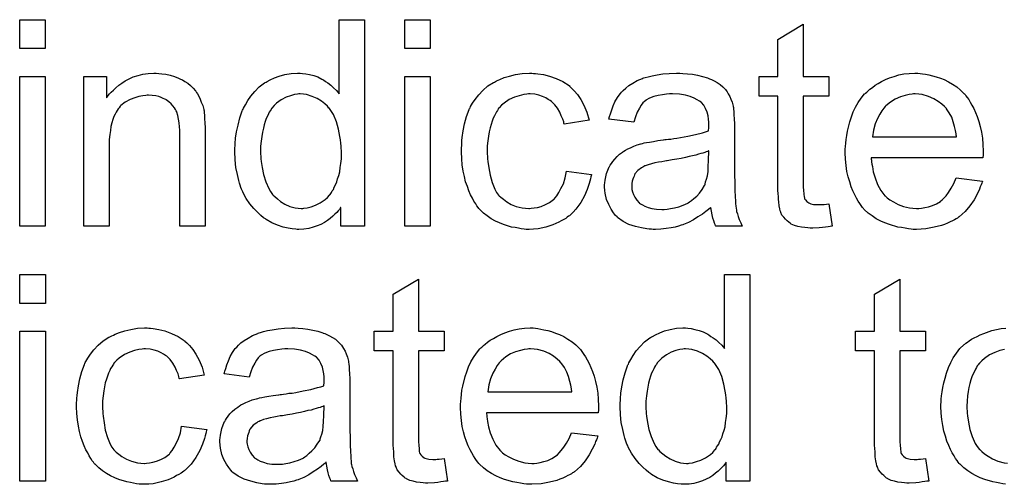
# Model space of a CAD drawing. Extents: x -1.7 to 9, y -2.8 to 5.2.
# Tile 109 of 227: x 4.685 to 5.067, y 0.867 to 1.047. Entities that reach past the tile are written whole.
import ezdxf

# ---------------------------------------------------------------- set-up
doc = ezdxf.new("R2010")
doc.units = 0
doc.layers.add('qfn32-50-23-b_document', color=1, linetype='CONTINUOUS')

msp = doc.modelspace()

# ---------------------------------------------------------------- linework, layer by layer
at = {"layer": 'qfn32-50-23-b_document', "color": 1}
for points in [[(4.695224, 1.035691), (4.685389, 1.035691), (4.685389, 1.046914), (4.695224, 1.046914), (4.695224, 1.035691)], [(4.819138, 0.96685), (4.809998, 0.96685), (4.809998, 0.974139), (4.809882, 0.974023), (4.809767, 0.973792), (4.80942, 0.973329), (4.808957, 0.972751), (4.808378, 0.972172), (4.807684, 0.971478), (4.806874, 0.970668), (4.805833, 0.969858), (4.804792, 0.969048), (4.803635, 0.968238), (4.802246, 0.967544), (4.800742, 0.966966), (4.799238, 0.966387), (4.797502, 0.965924), (4.795651, 0.965693), (4.793684, 0.965577), (4.79299, 0.965577), (4.792527, 0.965693), (4.791139, 0.965809), (4.789519, 0.96604), (4.787552, 0.966503), (4.785354, 0.967197), (4.783156, 0.968123), (4.780957, 0.969395), (4.780842, 0.969395), (4.780726, 0.969627), (4.780032, 0.97009), (4.77899, 0.971015), (4.777718, 0.972172), (4.776214, 0.973676), (4.77471, 0.975527), (4.773206, 0.97761), (4.771933, 0.98004), (4.771933, 0.980155), (4.771817, 0.980387), (4.771701, 0.980734), (4.77147, 0.981197), (4.771239, 0.981891), (4.770891, 0.982701), (4.77066, 0.983511), (4.770429, 0.984552), (4.76985, 0.986866), (4.769272, 0.989527), (4.768925, 0.992535), (4.768809, 0.995775), (4.768809, 0.995891), (4.768809, 0.996122), (4.768809, 0.996585), (4.768809, 0.997279), (4.768925, 0.997973), (4.768925, 0.998899), (4.769156, 1.000981), (4.769503, 1.003411), (4.770082, 1.006072), (4.770776, 1.008849), (4.771701, 1.01151), (4.771701, 1.011626), (4.771817, 1.011857), (4.772048, 1.012204), (4.77228, 1.012667), (4.772974, 1.01394), (4.7739, 1.01556), (4.775057, 1.017295), (4.776561, 1.019031), (4.778296, 1.020882), (4.780379, 1.022386), (4.780495, 1.022386), (4.78061, 1.022502), (4.780957, 1.022733), (4.78142, 1.022964), (4.782577, 1.023543), (4.784197, 1.024353), (4.786048, 1.025047), (4.788247, 1.025626), (4.790676, 1.026088), (4.793222, 1.026204), (4.794147, 1.026204), (4.795073, 1.026088), (4.796346, 1.025973), (4.79785, 1.025626), (4.799469, 1.025278), (4.801089, 1.0247), (4.802593, 1.02389), (4.802825, 1.023774), (4.803288, 1.023543), (4.803982, 1.022964), (4.804907, 1.022386), (4.806064, 1.021576), (4.807106, 1.020535), (4.808263, 1.019494), (4.809304, 1.018221), (4.809304, 1.046914), (4.819138, 1.046914), (4.819138, 0.96685)], [(4.844592, 1.035691), (4.834758, 1.035691), (4.834758, 1.046914), (4.844592, 1.046914), (4.844592, 1.035691)], [(4.989333, 1.024931), (4.999283, 1.024931), (4.999283, 1.017295), (4.989333, 1.017295), (4.989333, 0.983164), (4.989333, 0.982932), (4.989333, 0.98247), (4.989333, 0.981775), (4.989449, 0.980965), (4.989565, 0.979114), (4.98968, 0.978304), (4.989796, 0.977726), (4.989912, 0.977494), (4.990259, 0.977032), (4.990721, 0.976453), (4.991531, 0.975875), (4.991763, 0.975759), (4.992341, 0.975528), (4.993383, 0.975296), (4.994887, 0.97518), (4.996044, 0.97518), (4.996622, 0.975296), (4.997432, 0.975296), (4.998358, 0.975412), (4.999283, 0.975528), (5.000556, 0.96685), (5.000325, 0.96685), (4.999862, 0.966734), (4.999052, 0.966619), (4.998011, 0.966503), (4.996854, 0.966271), (4.995581, 0.966156), (4.993035, 0.96604), (4.99211, 0.96604), (4.991184, 0.966156), (4.990027, 0.966271), (4.988639, 0.966387), (4.987251, 0.966734), (4.985978, 0.967081), (4.984705, 0.96766), (4.984589, 0.967776), (4.984242, 0.968007), (4.983779, 0.968354), (4.983085, 0.968933), (4.982507, 0.969511), (4.981813, 0.970321), (4.981118, 0.971131), (4.980656, 0.972172), (4.980656, 0.972288), (4.980424, 0.972751), (4.980309, 0.973561), (4.980077, 0.974718), (4.979846, 0.976222), (4.97973, 0.977147), (4.97973, 0.978189), (4.979614, 0.979461), (4.979499, 0.980734), (4.979499, 0.982122), (4.979499, 0.983742), (4.979499, 1.017295), (4.972209, 1.017295), (4.972209, 1.024931), (4.979499, 1.024931), (4.979499, 1.039278), (4.989333, 1.045179), (4.989333, 1.024931)], [(4.695224, 0.96685), (4.685389, 0.96685), (4.685389, 1.024931), (4.695224, 1.024931), (4.695224, 0.96685)], [(4.739305, 1.026088), (4.740578, 1.025973), (4.742082, 1.025741), (4.743702, 1.025394), (4.745438, 1.024931), (4.747057, 1.024237), (4.747289, 1.024121), (4.747752, 1.02389), (4.748561, 1.023543), (4.749487, 1.022964), (4.750644, 1.02227), (4.751685, 1.021345), (4.752727, 1.020419), (4.753652, 1.019262), (4.753768, 1.019146), (4.753999, 1.018683), (4.754346, 1.018105), (4.754925, 1.017295), (4.755388, 1.016138), (4.75585, 1.014981), (4.756429, 1.013593), (4.756776, 1.012089), (4.756776, 1.011973), (4.756892, 1.01151), (4.757007, 1.010816), (4.757123, 1.00989), (4.757123, 1.008502), (4.757239, 1.006882), (4.757355, 1.004915), (4.757355, 1.002486), (4.757355, 0.96685), (4.74752, 0.96685), (4.74752, 1.002023), (4.74752, 1.002138), (4.74752, 1.002254), (4.74752, 1.003064), (4.74752, 1.004105), (4.747404, 1.005378), (4.747289, 1.006882), (4.747057, 1.008386), (4.74671, 1.009775), (4.746363, 1.011047), (4.746363, 1.011163), (4.746132, 1.01151), (4.745785, 1.012089), (4.745438, 1.012783), (4.744859, 1.013477), (4.744165, 1.014287), (4.743239, 1.015097), (4.742198, 1.015791), (4.742082, 1.015907), (4.741735, 1.016138), (4.741041, 1.01637), (4.740231, 1.016717), (4.739305, 1.017064), (4.738148, 1.017411), (4.73676, 1.017527), (4.735372, 1.017642), (4.734793, 1.017642), (4.73433, 1.017527), (4.733173, 1.017411), (4.731669, 1.017179), (4.730049, 1.016601), (4.728198, 1.015907), (4.726347, 1.014981), (4.724611, 1.013593), (4.72438, 1.013361), (4.723917, 1.012783), (4.72357, 1.01232), (4.723223, 1.011741), (4.72276, 1.011047), (4.722413, 1.010237), (4.72195, 1.009312), (4.721488, 1.008155), (4.721141, 1.006882), (4.720793, 1.005494), (4.720562, 1.00399), (4.720331, 1.00237), (4.720099, 1.000403), (4.720099, 0.998436), (4.720099, 0.96685), (4.710265, 0.96685), (4.710265, 1.024931), (4.719058, 1.024931), (4.719058, 1.016601), (4.719174, 1.016717), (4.719405, 1.017064), (4.719752, 1.017527), (4.720215, 1.018105), (4.720909, 1.018799), (4.721719, 1.019609), (4.722645, 1.020535), (4.723802, 1.02146), (4.724959, 1.02227), (4.726347, 1.023196), (4.727851, 1.024006), (4.729471, 1.0247), (4.731322, 1.025278), (4.733173, 1.025741), (4.735256, 1.026088), (4.737454, 1.026204), (4.73838, 1.026204), (4.739305, 1.026088)], [(4.844592, 0.96685), (4.834758, 0.96685), (4.834758, 1.024931), (4.844592, 1.024931), (4.844592, 0.96685)], [(4.88474, 1.026088), (4.885435, 1.026088), (4.88636, 1.025973), (4.888558, 1.025626), (4.890988, 1.025047), (4.893533, 1.024121), (4.896079, 1.022965), (4.898509, 1.021345), (4.898624, 1.021345), (4.89874, 1.021113), (4.899434, 1.020419), (4.900475, 1.019378), (4.901748, 1.017874), (4.903021, 1.016023), (4.904294, 1.013708), (4.905451, 1.011047), (4.906261, 1.007923), (4.896657, 1.006419), (4.896657, 1.006535), (4.896542, 1.006651), (4.896426, 1.007345), (4.896079, 1.008386), (4.8955, 1.009659), (4.894922, 1.011047), (4.893996, 1.012552), (4.892955, 1.01394), (4.891798, 1.015097), (4.891682, 1.015213), (4.89122, 1.01556), (4.89041, 1.016023), (4.889484, 1.016601), (4.888211, 1.017179), (4.886823, 1.017642), (4.885203, 1.017989), (4.883468, 1.018105), (4.882773, 1.018105), (4.882195, 1.017989), (4.880922, 1.017874), (4.879187, 1.017411), (4.877336, 1.016832), (4.875253, 1.015907), (4.873286, 1.014518), (4.87236, 1.013708), (4.871435, 1.012783), (4.871435, 1.012667), (4.871203, 1.012552), (4.870972, 1.012204), (4.870741, 1.011742), (4.870394, 1.011163), (4.869931, 1.010469), (4.869584, 1.009659), (4.869121, 1.008733), (4.868658, 1.007576), (4.868311, 1.006304), (4.867848, 1.004915), (4.867501, 1.003411), (4.86727, 1.001791), (4.867038, 0.99994), (4.866807, 0.997973), (4.866807, 0.995891), (4.866807, 0.995775), (4.866807, 0.995428), (4.866807, 0.994734), (4.866922, 0.994039), (4.866922, 0.992998), (4.867038, 0.991957), (4.867385, 0.989412), (4.867848, 0.986635), (4.868658, 0.983742), (4.869699, 0.981197), (4.870394, 0.979924), (4.871203, 0.978883), (4.871435, 0.978651), (4.872013, 0.978073), (4.873055, 0.977263), (4.874327, 0.976337), (4.876063, 0.975296), (4.87803, 0.974486), (4.880344, 0.973908), (4.881616, 0.973792), (4.882889, 0.973676), (4.88312, 0.973676), (4.883815, 0.973792), (4.884972, 0.973908), (4.886244, 0.974139), (4.887748, 0.974486), (4.889368, 0.97518), (4.890988, 0.97599), (4.892492, 0.977147), (4.892724, 0.977263), (4.893071, 0.977841), (4.893765, 0.978651), (4.894575, 0.979924), (4.895385, 0.981428), (4.89631, 0.983279), (4.897005, 0.985593), (4.897467, 0.988139), (4.907186, 0.986866), (4.907186, 0.98675), (4.90707, 0.986403), (4.906955, 0.985941), (4.906839, 0.985246), (4.906608, 0.984321), (4.906376, 0.983395), (4.905566, 0.981081), (4.904525, 0.978651), (4.903021, 0.97599), (4.90117, 0.973445), (4.900128, 0.972288), (4.898971, 0.971131), (4.898856, 0.971015), (4.898624, 0.970899), (4.898277, 0.970668), (4.897814, 0.970321), (4.897236, 0.969858), (4.896426, 0.969395), (4.8955, 0.968933), (4.894575, 0.968354), (4.892261, 0.967313), (4.889484, 0.966503), (4.886476, 0.965809), (4.88474, 0.965693), (4.883005, 0.965577), (4.881848, 0.965577), (4.881038, 0.965693), (4.879997, 0.965809), (4.87884, 0.96604), (4.877567, 0.966271), (4.876178, 0.966503), (4.873055, 0.967428), (4.871551, 0.968123), (4.869931, 0.968817), (4.868311, 0.969742), (4.866807, 0.970784), (4.865303, 0.971941), (4.863914, 0.973329), (4.863799, 0.973445), (4.863567, 0.973676), (4.86322, 0.974139), (4.862757, 0.974718), (4.862294, 0.975528), (4.8616, 0.976569), (4.861022, 0.977726), (4.860328, 0.978999), (4.859633, 0.980503), (4.859055, 0.982238), (4.858361, 0.983974), (4.857898, 0.986056), (4.857435, 0.988139), (4.857088, 0.990568), (4.856857, 0.992998), (4.856741, 0.995659), (4.856741, 0.995775), (4.856741, 0.996122), (4.856741, 0.996585), (4.856741, 0.997279), (4.856857, 0.998089), (4.856857, 0.999015), (4.856972, 1.000056), (4.857088, 1.001213), (4.857435, 1.003758), (4.858014, 1.006535), (4.858708, 1.009312), (4.859749, 1.012089), (4.859749, 1.012204), (4.859865, 1.012436), (4.860096, 1.012783), (4.860328, 1.013246), (4.861022, 1.014518), (4.862063, 1.016023), (4.863452, 1.017758), (4.865071, 1.019494), (4.867038, 1.021229), (4.869236, 1.022617), (4.869352, 1.022617), (4.869584, 1.022733), (4.869931, 1.022965), (4.870394, 1.023196), (4.870972, 1.023427), (4.871666, 1.023774), (4.873402, 1.024469), (4.875369, 1.025047), (4.877798, 1.025626), (4.880344, 1.026088), (4.88312, 1.026204), (4.884046, 1.026204), (4.88474, 1.026088)], [(4.942706, 1.026088), (4.944441, 1.025973), (4.946408, 1.025741), (4.948375, 1.025394), (4.950342, 1.024931), (4.952193, 1.024353), (4.952425, 1.024237), (4.953003, 1.024006), (4.953813, 1.023659), (4.954855, 1.023196), (4.956011, 1.022502), (4.957168, 1.021808), (4.95821, 1.020882), (4.959135, 1.019956), (4.959251, 1.019841), (4.959483, 1.019494), (4.95983, 1.018915), (4.960292, 1.018221), (4.960871, 1.017179), (4.961334, 1.016138), (4.961797, 1.014865), (4.962144, 1.013361), (4.962144, 1.013246), (4.962259, 1.012899), (4.962375, 1.012204), (4.962491, 1.011279), (4.962491, 1.010006), (4.962606, 1.008502), (4.962722, 1.006535), (4.962722, 1.004337), (4.962722, 0.991147), (4.962722, 0.991031), (4.962722, 0.990568), (4.962722, 0.989874), (4.962722, 0.988949), (4.962722, 0.987907), (4.962722, 0.986635), (4.962838, 0.983858), (4.962838, 0.980965), (4.962953, 0.978073), (4.963069, 0.9768), (4.963069, 0.975643), (4.963185, 0.974602), (4.963301, 0.973792), (4.963301, 0.973676), (4.963416, 0.973213), (4.963532, 0.972519), (4.963879, 0.971594), (4.96411, 0.970552), (4.964573, 0.969395), (4.965152, 0.968123), (4.96573, 0.96685), (4.955433, 0.96685), (4.955317, 0.966966), (4.955202, 0.967428), (4.95497, 0.968007), (4.954623, 0.968933), (4.954276, 0.969974), (4.954045, 0.971247), (4.953813, 0.972635), (4.953582, 0.974139), (4.953466, 0.974139), (4.95335, 0.973908), (4.952656, 0.973329), (4.951615, 0.972519), (4.950226, 0.971478), (4.948491, 0.970437), (4.946756, 0.96928), (4.944904, 0.968238), (4.942937, 0.967428), (4.942706, 0.967313), (4.942012, 0.967197), (4.940971, 0.96685), (4.939698, 0.966503), (4.938078, 0.966156), (4.936227, 0.965924), (4.934144, 0.965693), (4.932062, 0.965577), (4.931136, 0.965577), (4.930442, 0.965693), (4.929632, 0.965693), (4.928706, 0.965809), (4.926624, 0.966156), (4.92431, 0.966734), (4.921764, 0.967544), (4.91945, 0.968701), (4.917368, 0.970205), (4.917136, 0.970437), (4.916558, 0.971015), (4.915748, 0.972057), (4.914822, 0.973445), (4.913897, 0.97518), (4.913087, 0.977147), (4.912508, 0.979577), (4.912393, 0.980734), (4.912277, 0.982122), (4.912277, 0.982354), (4.912277, 0.982817), (4.912393, 0.983626), (4.912508, 0.984668), (4.91274, 0.985941), (4.913087, 0.987213), (4.91355, 0.988602), (4.914128, 0.989874), (4.914244, 0.98999), (4.914475, 0.990453), (4.914938, 0.991147), (4.915516, 0.991957), (4.916211, 0.992883), (4.917136, 0.993808), (4.918062, 0.994734), (4.919219, 0.995544), (4.919335, 0.995659), (4.919797, 0.995891), (4.920376, 0.996354), (4.921301, 0.996816), (4.922343, 0.997279), (4.923615, 0.997858), (4.924888, 0.99832), (4.926392, 0.998783), (4.926508, 0.998783), (4.926971, 0.998899), (4.927665, 0.99913), (4.928591, 0.999246), (4.929748, 0.999477), (4.931252, 0.999709), (4.932987, 1.000056), (4.93507, 1.000287), (4.935185, 1.000287), (4.935648, 1.000403), (4.936227, 1.000403), (4.937037, 1.000519), (4.937962, 1.000634), (4.939119, 1.000866), (4.940392, 1.000981), (4.94178, 1.001213), (4.944557, 1.001791), (4.947565, 1.00237), (4.950226, 1.003064), (4.951499, 1.003411), (4.952656, 1.003758), (4.952656, 1.003874), (4.952656, 1.004105), (4.952772, 1.0048), (4.952772, 1.00561), (4.952772, 1.006072), (4.952772, 1.006304), (4.952772, 1.006419), (4.952772, 1.006535), (4.952772, 1.007229), (4.952656, 1.008386), (4.952425, 1.009659), (4.952078, 1.011047), (4.951499, 1.012436), (4.950805, 1.013708), (4.949879, 1.01475), (4.949764, 1.014865), (4.949185, 1.015328), (4.94826, 1.015791), (4.947103, 1.016485), (4.945483, 1.017064), (4.943632, 1.017642), (4.941318, 1.017989), (4.938657, 1.018105), (4.937499, 1.018105), (4.936342, 1.017989), (4.934723, 1.017758), (4.933103, 1.017527), (4.931367, 1.017064), (4.929748, 1.016485), (4.928359, 1.015675), (4.928243, 1.01556), (4.927781, 1.015213), (4.927202, 1.014634), (4.926508, 1.013708), (4.925814, 1.012552), (4.925004, 1.011047), (4.92431, 1.009196), (4.923615, 1.007114), (4.914012, 1.008386), (4.914012, 1.008502), (4.914128, 1.008618), (4.914128, 1.008965), (4.914244, 1.009428), (4.914591, 1.010469), (4.915054, 1.011973), (4.915632, 1.013477), (4.916326, 1.015097), (4.917252, 1.016717), (4.918293, 1.018221), (4.918409, 1.018337), (4.918872, 1.018799), (4.919566, 1.019494), (4.920492, 1.020419), (4.921764, 1.021345), (4.923268, 1.02227), (4.925004, 1.023312), (4.926971, 1.024121), (4.927087, 1.024121), (4.927202, 1.024237), (4.927549, 1.024353), (4.928012, 1.024469), (4.929169, 1.024816), (4.930789, 1.025163), (4.93264, 1.02551), (4.934954, 1.025857), (4.937384, 1.026088), (4.940161, 1.026204), (4.941433, 1.026204), (4.942706, 1.026088)], [(5.034688, 1.026088), (5.035613, 1.025973), (5.03677, 1.025741), (5.038043, 1.02551), (5.039547, 1.025163), (5.040935, 1.024816), (5.042555, 1.024237), (5.044059, 1.023659), (5.045679, 1.022849), (5.047299, 1.021923), (5.048919, 1.020882), (5.050423, 1.019609), (5.051811, 1.018221), (5.051927, 1.018105), (5.052158, 1.017874), (5.052505, 1.017411), (5.052968, 1.016717), (5.053547, 1.015907), (5.054125, 1.014981), (5.054819, 1.013824), (5.055514, 1.012436), (5.056208, 1.010932), (5.056902, 1.009312), (5.05748, 1.007461), (5.058059, 1.005494), (5.058522, 1.003295), (5.058869, 1.000981), (5.0591, 0.998552), (5.059216, 0.995891), (5.059216, 0.995775), (5.059216, 0.995312), (5.059216, 0.994502), (5.0591, 0.993345), (5.015713, 0.993345), (5.015713, 0.99323), (5.015713, 0.992883), (5.015828, 0.99242), (5.015828, 0.991726), (5.015944, 0.990916), (5.016176, 0.98999), (5.016523, 0.987907), (5.017217, 0.985593), (5.018142, 0.983048), (5.019415, 0.980734), (5.021035, 0.978651), (5.021151, 0.978651), (5.021266, 0.97842), (5.021961, 0.977841), (5.023002, 0.977032), (5.02439, 0.976222), (5.026241, 0.975296), (5.028324, 0.974486), (5.030638, 0.973908), (5.031911, 0.973792), (5.033299, 0.973676), (5.034225, 0.973676), (5.035266, 0.973792), (5.036539, 0.974023), (5.037927, 0.97437), (5.039547, 0.974833), (5.041051, 0.975528), (5.042555, 0.976453), (5.042671, 0.976569), (5.043249, 0.977032), (5.043944, 0.977726), (5.044753, 0.978651), (5.045679, 0.979924), (5.04672, 0.981544), (5.047762, 0.983395), (5.048687, 0.985593), (5.058869, 0.984321), (5.058869, 0.984205), (5.058753, 0.983974), (5.058637, 0.983511), (5.058406, 0.982817), (5.058059, 0.982122), (5.057712, 0.981197), (5.056786, 0.97923), (5.055629, 0.977032), (5.054009, 0.974718), (5.052158, 0.972519), (5.049844, 0.970437), (5.049729, 0.970437), (5.049497, 0.970205), (5.04915, 0.969974), (5.048687, 0.969627), (5.047993, 0.96928), (5.047299, 0.968933), (5.046373, 0.96847), (5.045332, 0.968007), (5.044175, 0.967544), (5.043018, 0.967081), (5.040125, 0.966387), (5.036886, 0.965809), (5.033299, 0.965577), (5.032026, 0.965577), (5.031217, 0.965693), (5.030175, 0.965809), (5.028903, 0.96604), (5.027514, 0.966271), (5.02601, 0.966503), (5.02277, 0.967428), (5.021035, 0.968123), (5.019415, 0.968817), (5.01768, 0.969742), (5.01606, 0.970784), (5.014556, 0.971941), (5.013052, 0.973329), (5.012936, 0.973445), (5.012704, 0.973676), (5.012357, 0.974139), (5.011895, 0.974833), (5.011316, 0.975643), (5.010738, 0.976569), (5.010043, 0.977726), (5.009349, 0.978999), (5.008655, 0.980503), (5.007961, 0.982122), (5.007382, 0.983974), (5.006804, 0.985941), (5.006341, 0.988023), (5.005994, 0.990337), (5.005762, 0.992767), (5.005647, 0.995312), (5.005647, 0.995428), (5.005647, 0.996006), (5.005647, 0.996701), (5.005762, 0.997742), (5.005878, 0.999015), (5.005994, 1.000403), (5.006225, 1.002023), (5.006572, 1.003643), (5.007498, 1.007345), (5.008077, 1.009196), (5.008771, 1.011163), (5.009696, 1.013014), (5.010738, 1.01475), (5.011895, 1.016485), (5.013167, 1.018105), (5.013283, 1.018221), (5.013514, 1.018452), (5.013977, 1.018799), (5.014556, 1.019378), (5.01525, 1.019956), (5.016176, 1.02065), (5.017217, 1.02146), (5.018489, 1.022155), (5.019762, 1.022965), (5.021266, 1.023659), (5.022886, 1.024353), (5.024622, 1.024931), (5.026473, 1.02551), (5.02844, 1.025857), (5.030522, 1.026088), (5.032721, 1.026204), (5.033878, 1.026204), (5.034688, 1.026088)], [(4.794263, 1.018105), (4.793684, 1.018105), (4.793222, 1.017989), (4.791949, 1.017874), (4.790445, 1.017411), (4.788709, 1.016832), (4.786858, 1.015791), (4.785007, 1.014518), (4.784081, 1.013593), (4.783271, 1.012667), (4.783271, 1.012551), (4.78304, 1.012436), (4.782924, 1.012089), (4.782577, 1.011626), (4.78223, 1.011047), (4.781883, 1.010353), (4.781536, 1.009543), (4.781073, 1.008618), (4.78061, 1.007461), (4.780263, 1.006188), (4.779916, 1.004799), (4.779569, 1.003295), (4.779338, 1.001676), (4.779106, 0.999824), (4.778875, 0.997857), (4.778875, 0.995775), (4.778875, 0.995659), (4.778875, 0.995312), (4.778875, 0.994734), (4.77899, 0.993924), (4.77899, 0.992998), (4.779106, 0.991957), (4.779453, 0.989527), (4.780032, 0.986866), (4.780842, 0.984089), (4.781999, 0.981428), (4.782693, 0.980271), (4.783503, 0.979114), (4.783618, 0.979114), (4.783734, 0.978883), (4.784313, 0.978304), (4.785354, 0.977379), (4.786627, 0.976453), (4.788247, 0.975412), (4.790213, 0.974486), (4.792296, 0.973908), (4.793453, 0.973792), (4.79461, 0.973676), (4.795189, 0.973676), (4.795651, 0.973792), (4.796924, 0.973908), (4.798428, 0.97437), (4.800164, 0.974949), (4.802015, 0.975875), (4.803866, 0.977147), (4.804792, 0.977957), (4.805601, 0.978883), (4.805601, 0.978998), (4.805833, 0.979114), (4.806064, 0.979461), (4.806296, 0.979924), (4.806643, 0.980503), (4.807106, 0.981081), (4.807453, 0.982007), (4.807916, 0.982932), (4.808378, 0.983974), (4.808725, 0.985131), (4.809188, 0.986519), (4.809535, 0.987907), (4.809767, 0.989527), (4.809998, 0.991147), (4.81023, 0.992998), (4.81023, 0.994965), (4.81023, 0.995081), (4.81023, 0.995544), (4.81023, 0.996122), (4.810114, 0.996932), (4.810114, 0.997858), (4.809998, 0.999015), (4.809882, 1.000287), (4.809651, 1.001676), (4.809073, 1.004452), (4.808263, 1.007345), (4.807106, 1.010122), (4.806411, 1.011279), (4.805601, 1.012436), (4.805601, 1.012551), (4.80537, 1.012667), (4.804792, 1.013361), (4.80375, 1.014287), (4.802478, 1.015328), (4.800858, 1.01637), (4.798891, 1.017179), (4.796693, 1.017874), (4.795536, 1.017989), (4.794263, 1.018105)], [(5.032836, 1.018105), (5.032142, 1.018105), (5.031679, 1.017989), (5.030407, 1.017874), (5.028903, 1.017527), (5.027051, 1.016948), (5.025084, 1.016138), (5.023233, 1.014981), (5.021382, 1.013477), (5.021151, 1.013246), (5.020688, 1.012667), (5.019878, 1.011626), (5.019068, 1.010237), (5.018142, 1.008618), (5.017333, 1.006535), (5.016638, 1.004105), (5.016291, 1.001444), (5.048803, 1.001444), (5.048803, 1.00156), (5.048803, 1.001791), (5.048687, 1.002139), (5.048687, 1.002601), (5.048456, 1.00399), (5.048109, 1.005494), (5.04753, 1.007345), (5.046952, 1.009081), (5.046026, 1.010816), (5.044985, 1.01232), (5.044985, 1.012436), (5.044753, 1.012552), (5.044175, 1.013246), (5.043134, 1.014171), (5.041745, 1.015213), (5.04001, 1.016254), (5.037927, 1.017179), (5.035497, 1.017874), (5.034225, 1.017989), (5.032836, 1.018105)], [(4.952772, 0.996006), (4.952656, 0.996006), (4.952541, 0.995891), (4.952193, 0.995775), (4.951731, 0.995659), (4.951152, 0.995428), (4.950458, 0.995197), (4.949648, 0.994965), (4.948722, 0.994734), (4.947681, 0.994387), (4.946408, 0.994155), (4.945136, 0.993808), (4.943632, 0.993461), (4.942012, 0.993114), (4.940392, 0.992767), (4.938541, 0.992535), (4.936574, 0.992188), (4.936342, 0.992188), (4.935648, 0.992073), (4.934491, 0.991841), (4.933219, 0.99161), (4.93183, 0.991378), (4.930442, 0.991031), (4.929169, 0.990684), (4.928012, 0.990221), (4.927896, 0.990221), (4.927549, 0.98999), (4.927087, 0.989759), (4.926624, 0.989412), (4.925235, 0.988486), (4.924078, 0.987097), (4.924078, 0.986982), (4.923847, 0.98675), (4.923731, 0.986288), (4.9235, 0.985709), (4.923268, 0.985015), (4.923037, 0.984321), (4.922921, 0.983395), (4.922806, 0.98247), (4.922806, 0.982354), (4.922806, 0.981775), (4.922921, 0.981081), (4.923153, 0.980155), (4.9235, 0.979114), (4.924078, 0.978073), (4.924773, 0.976916), (4.925698, 0.975875), (4.925814, 0.975759), (4.926277, 0.975528), (4.926971, 0.975065), (4.927896, 0.974602), (4.929169, 0.974139), (4.930673, 0.973676), (4.932409, 0.973445), (4.934491, 0.973329), (4.935417, 0.973329), (4.936574, 0.973445), (4.937847, 0.973676), (4.939466, 0.973908), (4.941086, 0.97437), (4.942822, 0.974949), (4.944557, 0.975759), (4.944789, 0.975875), (4.945251, 0.976222), (4.946061, 0.9768), (4.946987, 0.97761), (4.948028, 0.978536), (4.949185, 0.979693), (4.950111, 0.981081), (4.951036, 0.982585), (4.951152, 0.982701), (4.951268, 0.983164), (4.951499, 0.983974), (4.951846, 0.985015), (4.952193, 0.986403), (4.952425, 0.988023), (4.952541, 0.98999), (4.952656, 0.992304), (4.952772, 0.996006)], [(4.695339, 0.936837), (4.685505, 0.936837), (4.685505, 0.94806), (4.695339, 0.94806), (4.695339, 0.936837)], [(4.968623, 0.867996), (4.959483, 0.867996), (4.959483, 0.875285), (4.959367, 0.875169), (4.959251, 0.874938), (4.958904, 0.874475), (4.958441, 0.873897), (4.957863, 0.873318), (4.957168, 0.872624), (4.956359, 0.871814), (4.955317, 0.871004), (4.954276, 0.870194), (4.953119, 0.869384), (4.951731, 0.86869), (4.950226, 0.868112), (4.948722, 0.867533), (4.946987, 0.86707), (4.945136, 0.866839), (4.943169, 0.866723), (4.942475, 0.866723), (4.942012, 0.866839), (4.940623, 0.866955), (4.939004, 0.867186), (4.937037, 0.867649), (4.934838, 0.868343), (4.93264, 0.869269), (4.930442, 0.870541), (4.930326, 0.870541), (4.93021, 0.870773), (4.929516, 0.871236), (4.928475, 0.872161), (4.927202, 0.873318), (4.925698, 0.874822), (4.924194, 0.876673), (4.92269, 0.878756), (4.921417, 0.881186), (4.921417, 0.881301), (4.921301, 0.881533), (4.921186, 0.88188), (4.920954, 0.882343), (4.920723, 0.883037), (4.920376, 0.883847), (4.920145, 0.884657), (4.919913, 0.885698), (4.919335, 0.888012), (4.918756, 0.890673), (4.918409, 0.893681), (4.918293, 0.896921), (4.918293, 0.897037), (4.918293, 0.897268), (4.918293, 0.897731), (4.918293, 0.898425), (4.918409, 0.899119), (4.918409, 0.900045), (4.91864, 0.902127), (4.918988, 0.904557), (4.919566, 0.907218), (4.92026, 0.909995), (4.921186, 0.912656), (4.921186, 0.912772), (4.921301, 0.913003), (4.921533, 0.91335), (4.921764, 0.913813), (4.922458, 0.915086), (4.923384, 0.916706), (4.924541, 0.918441), (4.926045, 0.920177), (4.927781, 0.922028), (4.929863, 0.923532), (4.929979, 0.923532), (4.930095, 0.923648), (4.930442, 0.923879), (4.930905, 0.92411), (4.932062, 0.924689), (4.933681, 0.925499), (4.935533, 0.926193), (4.937731, 0.926771), (4.940161, 0.927234), (4.942706, 0.92735), (4.943632, 0.92735), (4.944557, 0.927234), (4.94583, 0.927119), (4.947334, 0.926771), (4.948954, 0.926424), (4.950574, 0.925846), (4.952078, 0.925036), (4.952309, 0.92492), (4.952772, 0.924689), (4.953466, 0.92411), (4.954392, 0.923532), (4.955549, 0.922722), (4.95659, 0.921681), (4.957747, 0.920639), (4.958788, 0.919367), (4.958788, 0.94806), (4.968623, 0.94806), (4.968623, 0.867996)], [(4.84008, 0.926077), (4.85003, 0.926077), (4.85003, 0.918441), (4.84008, 0.918441), (4.84008, 0.88431), (4.84008, 0.884078), (4.84008, 0.883615), (4.84008, 0.882921), (4.840196, 0.882111), (4.840311, 0.88026), (4.840427, 0.87945), (4.840543, 0.878872), (4.840659, 0.87864), (4.841006, 0.878178), (4.841468, 0.877599), (4.842278, 0.87702), (4.84251, 0.876905), (4.843088, 0.876673), (4.84413, 0.876442), (4.845634, 0.876326), (4.846791, 0.876326), (4.847369, 0.876442), (4.848179, 0.876442), (4.849105, 0.876558), (4.85003, 0.876673), (4.851303, 0.867996), (4.851072, 0.867996), (4.850609, 0.86788), (4.849799, 0.867764), (4.848758, 0.867649), (4.847601, 0.867417), (4.846328, 0.867302), (4.843783, 0.867186), (4.842857, 0.867186), (4.841931, 0.867302), (4.840774, 0.867417), (4.839386, 0.867533), (4.837998, 0.86788), (4.836725, 0.868227), (4.835452, 0.868806), (4.835336, 0.868922), (4.834989, 0.869153), (4.834526, 0.8695), (4.833832, 0.870078), (4.833254, 0.870657), (4.83256, 0.871467), (4.831865, 0.872277), (4.831403, 0.873318), (4.831403, 0.873434), (4.831171, 0.873897), (4.831056, 0.874707), (4.830824, 0.875864), (4.830593, 0.877368), (4.830477, 0.878293), (4.830477, 0.879335), (4.830361, 0.880607), (4.830246, 0.88188), (4.830246, 0.883268), (4.830246, 0.884888), (4.830246, 0.918441), (4.822957, 0.918441), (4.822957, 0.926077), (4.830246, 0.926077), (4.830246, 0.940424), (4.84008, 0.946325), (4.84008, 0.926077)], [(5.02682, 0.926077), (5.03677, 0.926077), (5.03677, 0.918441), (5.02682, 0.918441), (5.02682, 0.88431), (5.02682, 0.884078), (5.02682, 0.883615), (5.02682, 0.882921), (5.026936, 0.882111), (5.027051, 0.88026), (5.027167, 0.87945), (5.027283, 0.878872), (5.027398, 0.87864), (5.027745, 0.878178), (5.028208, 0.877599), (5.029018, 0.87702), (5.02925, 0.876905), (5.029828, 0.876673), (5.030869, 0.876442), (5.032373, 0.876326), (5.03353, 0.876326), (5.034109, 0.876442), (5.034919, 0.876442), (5.035845, 0.876558), (5.03677, 0.876673), (5.038043, 0.867996), (5.037811, 0.867996), (5.037349, 0.86788), (5.036539, 0.867764), (5.035497, 0.867649), (5.03434, 0.867417), (5.033068, 0.867302), (5.030522, 0.867186), (5.029597, 0.867186), (5.028671, 0.867302), (5.027514, 0.867417), (5.026126, 0.867533), (5.024737, 0.86788), (5.023465, 0.868227), (5.022192, 0.868806), (5.022076, 0.868922), (5.021729, 0.869153), (5.021266, 0.8695), (5.020572, 0.870078), (5.019994, 0.870657), (5.019299, 0.871467), (5.018605, 0.872277), (5.018142, 0.873318), (5.018142, 0.873434), (5.017911, 0.873897), (5.017795, 0.874707), (5.017564, 0.875864), (5.017333, 0.877368), (5.017217, 0.878293), (5.017217, 0.879335), (5.017101, 0.880607), (5.016985, 0.88188), (5.016985, 0.883268), (5.016985, 0.884888), (5.016985, 0.918441), (5.009696, 0.918441), (5.009696, 0.926077), (5.016985, 0.926077), (5.016985, 0.940424), (5.02682, 0.946325), (5.02682, 0.926077)], [(4.695339, 0.867996), (4.685505, 0.867996), (4.685505, 0.926077), (4.695339, 0.926077), (4.695339, 0.867996)], [(4.735487, 0.927234), (4.736181, 0.927234), (4.737107, 0.927119), (4.739305, 0.926771), (4.741735, 0.926193), (4.74428, 0.925267), (4.746826, 0.92411), (4.749256, 0.92249), (4.749371, 0.92249), (4.749487, 0.922259), (4.750181, 0.921565), (4.751222, 0.920524), (4.752495, 0.919019), (4.753768, 0.917168), (4.755041, 0.914854), (4.756198, 0.912193), (4.757007, 0.909069), (4.747404, 0.907565), (4.747404, 0.907681), (4.747289, 0.907797), (4.747173, 0.908491), (4.746826, 0.909532), (4.746247, 0.910805), (4.745669, 0.912193), (4.744743, 0.913697), (4.743702, 0.915086), (4.742545, 0.916243), (4.742429, 0.916358), (4.741967, 0.916706), (4.741157, 0.917168), (4.740231, 0.917747), (4.738958, 0.918325), (4.73757, 0.918788), (4.73595, 0.919135), (4.734215, 0.919251), (4.73352, 0.919251), (4.732942, 0.919135), (4.731669, 0.919019), (4.729934, 0.918557), (4.728083, 0.917978), (4.726, 0.917053), (4.724033, 0.915664), (4.723107, 0.914854), (4.722182, 0.913929), (4.722182, 0.913813), (4.72195, 0.913697), (4.721719, 0.91335), (4.721488, 0.912887), (4.721141, 0.912309), (4.720678, 0.911615), (4.720331, 0.910805), (4.719868, 0.909879), (4.719405, 0.908722), (4.719058, 0.907449), (4.718595, 0.906061), (4.718248, 0.904557), (4.718017, 0.902937), (4.717785, 0.901086), (4.717554, 0.899119), (4.717554, 0.897037), (4.717554, 0.896921), (4.717554, 0.896574), (4.717554, 0.89588), (4.717669, 0.895185), (4.717669, 0.894144), (4.717785, 0.893103), (4.718132, 0.890557), (4.718595, 0.88778), (4.719405, 0.884888), (4.720446, 0.882343), (4.721141, 0.88107), (4.72195, 0.880029), (4.722182, 0.879797), (4.72276, 0.879219), (4.723802, 0.878409), (4.725074, 0.877483), (4.72681, 0.876442), (4.728777, 0.875632), (4.731091, 0.875053), (4.732363, 0.874938), (4.733636, 0.874822), (4.733868, 0.874822), (4.734562, 0.874938), (4.735719, 0.875053), (4.736991, 0.875285), (4.738495, 0.875632), (4.740115, 0.876326), (4.741735, 0.877136), (4.743239, 0.878293), (4.743471, 0.878409), (4.743818, 0.878987), (4.744512, 0.879797), (4.745322, 0.88107), (4.746132, 0.882574), (4.747057, 0.884425), (4.747752, 0.886739), (4.748214, 0.889285), (4.757933, 0.888012), (4.757933, 0.887896), (4.757817, 0.887549), (4.757702, 0.887086), (4.757586, 0.886392), (4.757355, 0.885466), (4.757123, 0.884541), (4.756313, 0.882227), (4.755272, 0.879797), (4.753768, 0.877136), (4.751917, 0.874591), (4.750875, 0.873434), (4.749718, 0.872277), (4.749603, 0.872161), (4.749371, 0.872045), (4.749024, 0.871814), (4.748561, 0.871467), (4.747983, 0.871004), (4.747173, 0.870541), (4.746247, 0.870078), (4.745322, 0.8695), (4.743008, 0.868459), (4.740231, 0.867649), (4.737223, 0.866955), (4.735487, 0.866839), (4.733752, 0.866723), (4.732595, 0.866723), (4.731785, 0.866839), (4.730744, 0.866955), (4.729587, 0.867186), (4.728314, 0.867417), (4.726926, 0.867649), (4.723802, 0.868574), (4.722297, 0.869269), (4.720678, 0.869963), (4.719058, 0.870888), (4.717554, 0.87193), (4.71605, 0.873087), (4.714661, 0.874475), (4.714546, 0.874591), (4.714314, 0.874822), (4.713967, 0.875285), (4.713504, 0.875863), (4.713042, 0.876673), (4.712347, 0.877715), (4.711769, 0.878872), (4.711075, 0.880144), (4.71038, 0.881648), (4.709802, 0.883384), (4.709108, 0.885119), (4.708645, 0.887202), (4.708182, 0.889285), (4.707835, 0.891714), (4.707604, 0.894144), (4.707488, 0.896805), (4.707488, 0.896921), (4.707488, 0.897268), (4.707488, 0.897731), (4.707488, 0.898425), (4.707604, 0.899235), (4.707604, 0.90016), (4.707719, 0.901202), (4.707835, 0.902359), (4.708182, 0.904904), (4.708761, 0.907681), (4.709455, 0.910458), (4.710496, 0.913235), (4.710496, 0.91335), (4.710612, 0.913582), (4.710843, 0.913929), (4.711075, 0.914391), (4.711769, 0.915664), (4.71281, 0.917168), (4.714199, 0.918904), (4.715818, 0.920639), (4.717785, 0.922375), (4.719984, 0.923763), (4.720099, 0.923763), (4.720331, 0.923879), (4.720678, 0.92411), (4.721141, 0.924342), (4.721719, 0.924573), (4.722413, 0.92492), (4.724149, 0.925614), (4.726116, 0.926193), (4.728545, 0.926771), (4.731091, 0.927234), (4.733868, 0.92735), (4.734793, 0.92735), (4.735487, 0.927234)], [(4.793453, 0.927234), (4.795189, 0.927119), (4.797155, 0.926887), (4.799122, 0.92654), (4.801089, 0.926077), (4.80294, 0.925499), (4.803172, 0.925383), (4.80375, 0.925152), (4.80456, 0.924804), (4.805601, 0.924342), (4.806758, 0.923648), (4.807916, 0.922953), (4.808957, 0.922028), (4.809882, 0.921102), (4.809998, 0.920986), (4.81023, 0.920639), (4.810577, 0.920061), (4.811039, 0.919367), (4.811618, 0.918325), (4.812081, 0.917284), (4.812543, 0.916011), (4.812891, 0.914507), (4.812891, 0.914392), (4.813006, 0.914044), (4.813122, 0.91335), (4.813238, 0.912425), (4.813238, 0.911152), (4.813353, 0.909648), (4.813469, 0.907681), (4.813469, 0.905483), (4.813469, 0.892293), (4.813469, 0.892177), (4.813469, 0.891714), (4.813469, 0.89102), (4.813469, 0.890095), (4.813469, 0.889053), (4.813469, 0.887781), (4.813585, 0.885004), (4.813585, 0.882111), (4.8137, 0.879219), (4.813816, 0.877946), (4.813816, 0.876789), (4.813932, 0.875748), (4.814048, 0.874938), (4.814048, 0.874822), (4.814163, 0.874359), (4.814279, 0.873665), (4.814626, 0.87274), (4.814858, 0.871698), (4.81532, 0.870541), (4.815899, 0.869269), (4.816477, 0.867996), (4.80618, 0.867996), (4.806064, 0.868111), (4.805949, 0.868574), (4.805717, 0.869153), (4.80537, 0.870078), (4.805023, 0.87112), (4.804792, 0.872392), (4.80456, 0.873781), (4.804329, 0.875285), (4.804213, 0.875285), (4.804097, 0.875053), (4.803403, 0.874475), (4.802362, 0.873665), (4.800974, 0.872624), (4.799238, 0.871582), (4.797502, 0.870426), (4.795651, 0.869384), (4.793684, 0.868574), (4.793453, 0.868459), (4.792759, 0.868343), (4.791717, 0.867996), (4.790445, 0.867649), (4.788825, 0.867302), (4.786974, 0.86707), (4.784891, 0.866839), (4.782809, 0.866723), (4.781883, 0.866723), (4.781189, 0.866839), (4.780379, 0.866839), (4.779453, 0.866955), (4.777371, 0.867302), (4.775057, 0.86788), (4.772511, 0.86869), (4.770197, 0.869847), (4.768115, 0.871351), (4.767883, 0.871582), (4.767305, 0.872161), (4.766495, 0.873202), (4.765569, 0.874591), (4.764644, 0.876326), (4.763834, 0.878293), (4.763255, 0.880723), (4.76314, 0.88188), (4.763024, 0.883268), (4.763024, 0.8835), (4.763024, 0.883962), (4.76314, 0.884772), (4.763255, 0.885814), (4.763487, 0.887086), (4.763834, 0.888359), (4.764297, 0.889747), (4.764875, 0.89102), (4.764991, 0.891136), (4.765222, 0.891599), (4.765685, 0.892293), (4.766264, 0.893103), (4.766958, 0.894028), (4.767883, 0.894954), (4.768809, 0.89588), (4.769966, 0.896689), (4.770082, 0.896805), (4.770544, 0.897037), (4.771123, 0.897499), (4.772048, 0.897962), (4.77309, 0.898425), (4.774363, 0.899003), (4.775635, 0.899466), (4.777139, 0.899929), (4.777255, 0.899929), (4.777718, 0.900045), (4.778412, 0.900276), (4.779338, 0.900392), (4.780495, 0.900623), (4.781999, 0.900855), (4.783734, 0.901202), (4.785817, 0.901433), (4.785932, 0.901433), (4.786395, 0.901549), (4.786974, 0.901549), (4.787784, 0.901664), (4.788709, 0.90178), (4.789866, 0.902012), (4.791139, 0.902127), (4.792527, 0.902359), (4.795304, 0.902937), (4.798312, 0.903516), (4.800974, 0.90421), (4.802246, 0.904557), (4.803403, 0.904904), (4.803403, 0.90502), (4.803403, 0.905251), (4.803519, 0.905945), (4.803519, 0.906755), (4.803519, 0.907218), (4.803519, 0.907449), (4.803519, 0.907565), (4.803519, 0.907681), (4.803519, 0.908375), (4.803403, 0.909532), (4.803172, 0.910805), (4.802825, 0.912193), (4.802246, 0.913582), (4.801552, 0.914854), (4.800626, 0.915896), (4.800511, 0.916011), (4.799932, 0.916474), (4.799007, 0.916937), (4.79785, 0.917631), (4.79623, 0.91821), (4.794379, 0.918788), (4.792065, 0.919135), (4.789404, 0.919251), (4.788247, 0.919251), (4.78709, 0.919135), (4.78547, 0.918904), (4.78385, 0.918672), (4.782114, 0.91821), (4.780495, 0.917631), (4.779106, 0.916821), (4.77899, 0.916706), (4.778528, 0.916358), (4.777949, 0.91578), (4.777255, 0.914854), (4.776561, 0.913697), (4.775751, 0.912193), (4.775057, 0.910342), (4.774363, 0.908259), (4.764759, 0.909532), (4.764759, 0.909648), (4.764875, 0.909764), (4.764875, 0.910111), (4.764991, 0.910573), (4.765338, 0.911615), (4.765801, 0.913119), (4.766379, 0.914623), (4.767073, 0.916243), (4.767999, 0.917862), (4.76904, 0.919367), (4.769156, 0.919482), (4.769619, 0.919945), (4.770313, 0.920639), (4.771239, 0.921565), (4.772511, 0.92249), (4.774015, 0.923416), (4.775751, 0.924457), (4.777718, 0.925267), (4.777833, 0.925267), (4.777949, 0.925383), (4.778296, 0.925499), (4.778759, 0.925614), (4.779916, 0.925962), (4.781536, 0.926309), (4.783387, 0.926656), (4.785701, 0.927003), (4.788131, 0.927234), (4.790908, 0.92735), (4.79218, 0.92735), (4.793453, 0.927234)], [(4.885435, 0.927234), (4.88636, 0.927119), (4.887517, 0.926887), (4.88879, 0.926656), (4.890294, 0.926309), (4.891682, 0.925962), (4.893302, 0.925383), (4.894806, 0.924805), (4.896426, 0.923995), (4.898046, 0.923069), (4.899666, 0.922028), (4.90117, 0.920755), (4.902558, 0.919367), (4.902674, 0.919251), (4.902905, 0.91902), (4.903252, 0.918557), (4.903715, 0.917863), (4.904294, 0.917053), (4.904872, 0.916127), (4.905566, 0.91497), (4.906261, 0.913582), (4.906955, 0.912078), (4.907649, 0.910458), (4.908227, 0.908607), (4.908806, 0.90664), (4.909269, 0.904441), (4.909616, 0.902127), (4.909847, 0.899698), (4.909963, 0.897037), (4.909963, 0.896921), (4.909963, 0.896458), (4.909963, 0.895648), (4.909847, 0.894491), (4.86646, 0.894491), (4.86646, 0.894375), (4.86646, 0.894028), (4.866575, 0.893566), (4.866575, 0.892871), (4.866691, 0.892062), (4.866922, 0.891136), (4.86727, 0.889053), (4.867964, 0.886739), (4.868889, 0.884194), (4.870162, 0.88188), (4.871782, 0.879797), (4.871898, 0.879797), (4.872013, 0.879566), (4.872708, 0.878987), (4.873749, 0.878178), (4.875137, 0.877368), (4.876988, 0.876442), (4.879071, 0.875632), (4.881385, 0.875054), (4.882658, 0.874938), (4.884046, 0.874822), (4.884972, 0.874822), (4.886013, 0.874938), (4.887286, 0.875169), (4.888674, 0.875516), (4.890294, 0.875979), (4.891798, 0.876673), (4.893302, 0.877599), (4.893418, 0.877715), (4.893996, 0.878178), (4.89469, 0.878872), (4.8955, 0.879797), (4.896426, 0.88107), (4.897467, 0.88269), (4.898509, 0.884541), (4.899434, 0.886739), (4.909616, 0.885467), (4.909616, 0.885351), (4.9095, 0.88512), (4.909384, 0.884657), (4.909153, 0.883962), (4.908806, 0.883268), (4.908459, 0.882343), (4.907533, 0.880376), (4.906376, 0.878178), (4.904756, 0.875864), (4.902905, 0.873665), (4.900591, 0.871583), (4.900475, 0.871583), (4.900244, 0.871351), (4.899897, 0.87112), (4.899434, 0.870773), (4.89874, 0.870426), (4.898046, 0.870078), (4.89712, 0.869616), (4.896079, 0.869153), (4.894922, 0.86869), (4.893765, 0.868227), (4.890872, 0.867533), (4.887633, 0.866955), (4.884046, 0.866723), (4.882773, 0.866723), (4.881963, 0.866839), (4.880922, 0.866955), (4.87965, 0.867186), (4.878261, 0.867417), (4.876757, 0.867649), (4.873517, 0.868574), (4.871782, 0.869269), (4.870162, 0.869963), (4.868427, 0.870888), (4.866807, 0.87193), (4.865303, 0.873087), (4.863799, 0.874475), (4.863683, 0.874591), (4.863452, 0.874822), (4.863104, 0.875285), (4.862642, 0.875979), (4.862063, 0.876789), (4.861485, 0.877715), (4.86079, 0.878872), (4.860096, 0.880144), (4.859402, 0.881649), (4.858708, 0.883268), (4.858129, 0.88512), (4.857551, 0.887086), (4.857088, 0.889169), (4.856741, 0.891483), (4.85651, 0.893913), (4.856394, 0.896458), (4.856394, 0.896574), (4.856394, 0.897152), (4.856394, 0.897846), (4.85651, 0.898888), (4.856625, 0.90016), (4.856741, 0.901549), (4.856972, 0.903169), (4.857319, 0.904788), (4.858245, 0.908491), (4.858824, 0.910342), (4.859518, 0.912309), (4.860443, 0.91416), (4.861485, 0.915896), (4.862642, 0.917631), (4.863914, 0.919251), (4.86403, 0.919367), (4.864261, 0.919598), (4.864724, 0.919945), (4.865303, 0.920524), (4.865997, 0.921102), (4.866922, 0.921796), (4.867964, 0.922606), (4.869236, 0.923301), (4.870509, 0.92411), (4.872013, 0.924805), (4.873633, 0.925499), (4.875369, 0.926077), (4.87722, 0.926656), (4.879187, 0.927003), (4.881269, 0.927234), (4.883468, 0.92735), (4.884625, 0.92735), (4.885435, 0.927234)], [(5.067893, 0.866839), (5.066852, 0.866955), (5.065695, 0.867186), (5.064307, 0.867417), (5.062918, 0.867649), (5.059794, 0.868574), (5.058059, 0.869269), (5.056439, 0.869963), (5.054819, 0.870888), (5.053199, 0.87193), (5.051695, 0.873087), (5.050191, 0.874475), (5.050076, 0.874591), (5.049844, 0.874822), (5.049497, 0.875285), (5.049034, 0.875979), (5.048456, 0.876789), (5.047877, 0.877715), (5.047183, 0.878872), (5.046489, 0.88026), (5.045795, 0.881764), (5.0451, 0.8835), (5.044522, 0.885351), (5.043944, 0.887318), (5.043481, 0.889516), (5.043134, 0.89183), (5.042902, 0.894375), (5.042787, 0.897037), (5.042787, 0.897268), (5.042787, 0.897731), (5.042902, 0.898541), (5.042902, 0.899698), (5.043018, 0.90097), (5.043249, 0.90259), (5.043481, 0.90421), (5.043944, 0.906061), (5.044406, 0.907912), (5.044985, 0.909879), (5.045679, 0.911962), (5.046605, 0.913929), (5.04753, 0.91578), (5.048803, 0.917631), (5.050076, 0.919367), (5.051695, 0.920871), (5.051811, 0.920986), (5.052042, 0.921102), (5.052505, 0.921449), (5.053084, 0.921912), (5.053778, 0.922375), (5.054704, 0.922953), (5.055629, 0.923532), (5.056786, 0.92411), (5.058059, 0.924689), (5.059447, 0.925267), (5.062571, 0.926309), (5.066158, 0.927119), (5.068009, 0.927234)], [(4.883583, 0.919251), (4.882889, 0.919251), (4.882426, 0.919135), (4.881154, 0.91902), (4.87965, 0.918673), (4.877798, 0.918094), (4.875831, 0.917284), (4.87398, 0.916127), (4.872129, 0.914623), (4.871898, 0.914392), (4.871435, 0.913813), (4.870625, 0.912772), (4.869815, 0.911383), (4.868889, 0.909764), (4.868079, 0.907681), (4.867385, 0.905251), (4.867038, 0.90259), (4.89955, 0.90259), (4.89955, 0.902706), (4.89955, 0.902937), (4.899434, 0.903284), (4.899434, 0.903747), (4.899203, 0.905136), (4.898856, 0.90664), (4.898277, 0.908491), (4.897699, 0.910226), (4.896773, 0.911962), (4.895732, 0.913466), (4.895732, 0.913582), (4.8955, 0.913697), (4.894922, 0.914392), (4.893881, 0.915317), (4.892492, 0.916359), (4.890757, 0.9174), (4.888674, 0.918325), (4.886244, 0.91902), (4.884972, 0.919135), (4.883583, 0.919251)], [(4.943747, 0.919251), (4.943169, 0.919251), (4.942706, 0.919135), (4.941433, 0.91902), (4.939929, 0.918557), (4.938194, 0.917978), (4.936342, 0.916937), (4.934491, 0.915664), (4.933566, 0.914739), (4.932756, 0.913813), (4.932756, 0.913697), (4.932524, 0.913582), (4.932409, 0.913235), (4.932062, 0.912772), (4.931715, 0.912193), (4.931367, 0.911499), (4.93102, 0.910689), (4.930557, 0.909764), (4.930095, 0.908607), (4.929748, 0.907334), (4.9294, 0.905946), (4.929053, 0.904441), (4.928822, 0.902822), (4.928591, 0.90097), (4.928359, 0.899004), (4.928359, 0.896921), (4.928359, 0.896805), (4.928359, 0.896458), (4.928359, 0.89588), (4.928475, 0.89507), (4.928475, 0.894144), (4.928591, 0.893103), (4.928938, 0.890673), (4.929516, 0.888012), (4.930326, 0.885235), (4.931483, 0.882574), (4.932177, 0.881417), (4.932987, 0.88026), (4.933103, 0.88026), (4.933219, 0.880029), (4.933797, 0.87945), (4.934838, 0.878525), (4.936111, 0.877599), (4.937731, 0.876558), (4.939698, 0.875632), (4.94178, 0.875054), (4.942937, 0.874938), (4.944094, 0.874822), (4.944673, 0.874822), (4.945136, 0.874938), (4.946408, 0.875054), (4.947913, 0.875516), (4.949648, 0.876095), (4.951499, 0.87702), (4.95335, 0.878293), (4.954276, 0.879103), (4.955086, 0.880029), (4.955086, 0.880144), (4.955317, 0.88026), (4.955549, 0.880607), (4.95578, 0.88107), (4.956127, 0.881649), (4.95659, 0.882227), (4.956937, 0.883153), (4.9574, 0.884078), (4.957863, 0.88512), (4.95821, 0.886277), (4.958673, 0.887665), (4.95902, 0.889053), (4.959251, 0.890673), (4.959483, 0.892293), (4.959714, 0.894144), (4.959714, 0.896111), (4.959714, 0.896227), (4.959714, 0.896689), (4.959714, 0.897268), (4.959598, 0.898078), (4.959598, 0.899004), (4.959483, 0.90016), (4.959367, 0.901433), (4.959135, 0.902822), (4.958557, 0.905598), (4.957747, 0.908491), (4.95659, 0.911268), (4.955896, 0.912425), (4.955086, 0.913582), (4.955086, 0.913697), (4.954855, 0.913813), (4.954276, 0.914507), (4.953235, 0.915433), (4.951962, 0.916474), (4.950342, 0.917515), (4.948375, 0.918325), (4.946177, 0.91902), (4.94502, 0.919135), (4.943747, 0.919251)], [(5.067431, 0.91902), (5.065695, 0.918557), (5.063728, 0.917863), (5.061646, 0.916937), (5.059679, 0.915549), (5.058637, 0.914623), (5.057712, 0.913697), (5.057712, 0.913582), (5.05748, 0.913466), (5.057249, 0.913119), (5.056902, 0.912656), (5.056555, 0.912078), (5.056208, 0.911383), (5.055745, 0.910458), (5.055282, 0.909532), (5.054819, 0.908375), (5.054356, 0.907218), (5.054009, 0.90583), (5.053662, 0.904326), (5.053315, 0.902706), (5.053084, 0.90097), (5.052968, 0.899004), (5.052852, 0.897037), (5.052852, 0.896921), (5.052852, 0.896574), (5.052852, 0.895995), (5.052968, 0.895185), (5.052968, 0.89426), (5.053084, 0.893218), (5.053431, 0.890789), (5.054009, 0.888012), (5.054935, 0.885235), (5.056092, 0.882574), (5.056902, 0.881417), (5.057712, 0.88026), (5.057828, 0.88026), (5.057943, 0.880029), (5.058637, 0.87945), (5.059679, 0.878525), (5.061067, 0.877599), (5.062803, 0.876558), (5.064885, 0.875632), (5.067315, 0.875054), (5.068588, 0.874938)], [(4.803519, 0.897152), (4.803403, 0.897152), (4.803288, 0.897037), (4.80294, 0.896921), (4.802478, 0.896805), (4.801899, 0.896574), (4.801205, 0.896342), (4.800395, 0.896111), (4.799469, 0.89588), (4.798428, 0.895532), (4.797155, 0.895301), (4.795883, 0.894954), (4.794379, 0.894607), (4.792759, 0.89426), (4.791139, 0.893913), (4.789288, 0.893681), (4.787321, 0.893334), (4.78709, 0.893334), (4.786395, 0.893218), (4.785238, 0.892987), (4.783966, 0.892756), (4.782577, 0.892524), (4.781189, 0.892177), (4.779916, 0.89183), (4.778759, 0.891367), (4.778643, 0.891367), (4.778296, 0.891136), (4.777833, 0.890904), (4.777371, 0.890557), (4.775982, 0.889632), (4.774825, 0.888243), (4.774825, 0.888128), (4.774594, 0.887896), (4.774478, 0.887433), (4.774247, 0.886855), (4.774015, 0.886161), (4.773784, 0.885466), (4.773668, 0.884541), (4.773553, 0.883615), (4.773553, 0.8835), (4.773553, 0.882921), (4.773668, 0.882227), (4.7739, 0.881301), (4.774247, 0.88026), (4.774825, 0.879219), (4.77552, 0.878062), (4.776445, 0.87702), (4.776561, 0.876905), (4.777024, 0.876673), (4.777718, 0.876211), (4.778643, 0.875748), (4.779916, 0.875285), (4.78142, 0.874822), (4.783156, 0.874591), (4.785238, 0.874475), (4.786164, 0.874475), (4.787321, 0.874591), (4.788594, 0.874822), (4.790213, 0.875053), (4.791833, 0.875516), (4.793569, 0.876095), (4.795304, 0.876905), (4.795536, 0.87702), (4.795998, 0.877367), (4.796808, 0.877946), (4.797734, 0.878756), (4.798775, 0.879682), (4.799932, 0.880838), (4.800858, 0.882227), (4.801783, 0.883731), (4.801899, 0.883847), (4.802015, 0.884309), (4.802246, 0.885119), (4.802593, 0.886161), (4.80294, 0.887549), (4.803172, 0.889169), (4.803288, 0.891136), (4.803403, 0.89345), (4.803519, 0.897152)]]:
    msp.add_lwpolyline(points, dxfattribs=at)

doc.saveas('drawing.dxf')
